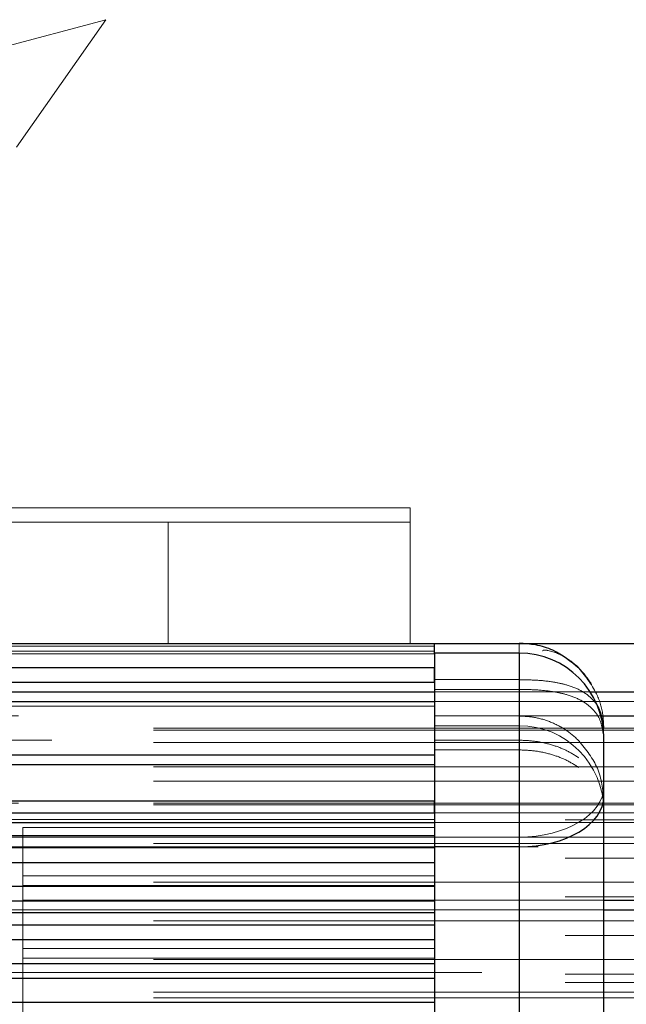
# Model space of a CAD drawing. Header units: millimetres. Extents: x 8 to 290, y 2 to 202.
# Tile 94 of 189: x 101.388 to 102.015, y 175.638 to 176.655. Entities that reach past the tile are written whole.
import ezdxf

# ---------------------------------------------------------------- set-up
doc = ezdxf.new("R2010")
doc.units = ezdxf.units.MM
doc.linetypes.add('HIDDEN', pattern=[1.905, 1.27, -0.635])

msp = doc.modelspace()

# ---------------------------------------------------------------- linework, layer by layer
at = {"color": 7, "linetype": 'HIDDEN', "lineweight": 18}
for p, q in [((101.47723, 176.65472), (101.3219, 176.6131)), ((101.38499, 176.523), (101.47723, 176.65472)), ((101.79172, 176.15084), (98.79172, 176.15084)), ((101.79172, 176.01084), (101.79172, 176.15084)), ((101.28672, 176.13584), (101.54172, 176.13584)), ((101.54172, 176.01084), (101.54172, 176.13584)), ((101.54172, 176.13584), (101.79172, 176.13584)), ((101.90422, 176.01084), (101.90422, 175.81084)), ((32.39172, 176.00791), (101.81672, 176.00791)), ((32.39172, 176.00292), (101.81672, 176.00292)), ((32.39172, 175.99999), (101.81672, 175.99999)), ((101.93858, 176.00381), (101.94768, 175.99928)), ((32.39172, 175.98584), (101.81672, 175.98584)), ((101.81672, 175.97084), (32.39172, 175.97084)), ((101.81672, 175.97334), (101.90422, 175.97334)), ((101.90422, 175.97334), (101.90422, 175.93584)), ((101.81672, 175.96334), (101.90422, 175.96334)), ((101.81672, 175.96084), (101.9777, 175.96084)), ((101.90422, 175.96334), (101.90422, 175.92584)), ((138.99172, 175.95084), (69.56672, 175.95084)), ((101.81672, 175.95084), (69.56672, 175.95084)), ((32.39172, 175.94584), (101.81672, 175.94584)), ((96.30708, 175.93584), (101.81672, 175.93584)), ((101.81672, 175.93584), (101.90422, 175.93584)), ((105.51922, 175.93584), (101.81672, 175.93584)), ((101.81672, 175.93584), (101.98878, 175.93584)), ((138.99172, 175.92334), (69.56672, 175.92334)), ((138.99172, 175.92121), (69.56672, 175.92121)), ((101.90422, 175.92584), (101.81672, 175.92584)), ((138.99172, 175.90846), (69.56672, 175.90846)), ((96.34172, 175.91084), (101.81672, 175.91084)), ((101.90422, 175.91084), (101.81672, 175.91084)), ((101.90422, 175.91084), (101.90422, 174.55588)), ((101.90422, 175.90084), (101.81672, 175.90084)), ((101.90422, 175.90084), (101.90422, 174.54588)), ((101.81672, 175.89584), (32.39172, 175.89584)), ((138.99172, 175.88318), (69.56672, 175.88318)), ((138.99172, 175.8686), (69.56672, 175.8686)), ((101.81672, 175.84834), (32.39172, 175.84834)), ((138.99172, 175.84584), (96.30708, 175.84584)), ((96.30708, 175.84584), (101.81672, 175.84584)), ((138.99172, 175.84397), (69.56672, 175.84397)), ((101.81672, 175.83584), (138.99172, 175.83584)), ((32.39172, 175.82882), (101.81672, 175.82882)), ((69.56672, 175.82875), (138.99172, 175.82875)), ((138.99172, 175.82584), (96.34172, 175.82584)), ((96.34172, 175.82584), (101.81672, 175.82584)), ((101.39172, 175.82084), (101.39172, 175.81084)), ((101.39172, 175.82084), (101.81672, 175.82084)), ((101.81672, 175.81255), (32.39172, 175.81255)), ((32.39172, 175.81084), (101.81672, 175.81084)), ((101.39172, 175.76084), (101.39172, 175.81084)), ((101.81672, 175.81084), (103.86672, 175.81084)), ((101.90422, 175.81084), (101.90422, 175.51084)), ((32.39172, 175.80084), (101.81672, 175.80084)), ((138.99172, 175.80411), (69.56672, 175.80411)), ((101.81672, 175.80084), (96.30708, 175.80084)), ((105.73401, 175.80084), (101.90422, 175.80084)), ((105.67589, 175.80084), (101.90422, 175.80084)), ((69.56672, 175.78889), (138.99172, 175.78889)), ((101.81672, 175.78468), (32.39172, 175.78468)), ((101.81672, 175.77084), (101.39172, 175.77084)), ((138.99172, 175.76425), (69.56672, 175.76425)), ((101.39172, 175.76084), (101.81672, 175.76084)), ((101.39172, 173.63584), (101.39172, 175.76084)), ((101.81672, 175.74486), (32.39172, 175.74486)), ((69.56672, 175.74903), (138.99172, 175.74903)), ((138.99172, 175.74584), (69.56672, 175.74584)), ((69.56672, 175.74584), (101.99172, 175.74584)), ((101.39172, 175.74584), (101.81672, 175.74584)), ((96.34172, 175.73584), (101.39172, 175.73584)), ((101.81672, 175.73584), (101.39172, 175.73584)), ((101.81672, 175.73584), (101.99172, 175.73584)), ((101.81672, 175.73285), (32.39172, 175.73285)), ((138.99172, 175.7244), (69.56672, 175.7244)), ((101.81672, 175.70494), (32.39172, 175.70494)), ((69.56672, 175.70918), (138.99172, 175.70918)), ((101.81672, 175.69584), (101.39172, 175.69584)), ((138.99172, 175.68454), (69.56672, 175.68454)), ((101.39172, 175.68584), (101.81672, 175.68584)), ((101.81672, 175.66511), (32.39172, 175.66511)), ((105.67589, 175.67084), (69.56672, 175.67084)), ((69.56672, 175.66932), (138.99172, 175.66932)), ((69.56672, 175.66084), (138.99172, 175.66084)), ((138.99172, 175.65084), (69.56672, 175.65084)), ((138.99172, 175.64468), (69.56672, 175.64468))]:
    msp.add_line(p, q, dxfattribs=at)
at = {"color": 7, "linetype": 'Continuous', "lineweight": 25}
for p, q in [((29.84172, 176.01084), (104.54172, 176.01084)), ((101.81672, 176.00084), (101.81672, 176.01084)), ((101.81672, 176.00084), (101.81672, 175.80084)), ((101.90422, 176.00084), (101.81672, 176.00084)), ((101.90422, 176.00084), (101.90422, 175.80084)), ((32.39172, 175.98584), (101.81672, 175.98584)), ((101.81672, 175.97084), (101.81672, 175.98584)), ((32.39172, 175.97084), (101.81672, 175.97084)), ((32.39172, 175.96084), (101.81672, 175.96084)), ((101.9777, 175.96084), (104.04235, 175.96084)), ((32.39172, 175.95084), (101.81672, 175.95084)), ((101.98878, 175.93584), (103.95516, 175.93584)), ((101.99172, 175.85278), (101.99172, 175.91334)), ((32.39172, 175.89584), (101.81672, 175.89584)), ((33.64172, 175.88584), (101.81672, 175.88584)), ((33.77341, 175.84834), (101.81672, 175.84834)), ((101.81672, 175.83584), (101.81672, 175.84834)), ((101.99172, 175.55278), (101.99172, 175.85278)), ((33.79172, 175.83584), (101.81672, 175.83584)), ((33.8042, 175.82584), (101.81672, 175.82584)), ((33.81856, 175.81255), (101.81672, 175.81255)), ((33.83034, 175.79991), (101.81672, 175.79991)), ((101.90422, 175.80084), (101.81672, 175.80084)), ((101.81672, 175.80084), (101.81672, 175.50084)), ((101.90422, 175.80084), (101.90422, 175.50084)), ((33.84258, 175.78468), (101.81672, 175.78468)), ((33.85868, 175.76003), (101.81672, 175.76003)), ((33.8667, 175.74486), (101.81672, 175.74486)), ((101.99172, 175.74584), (138.99172, 175.74584)), ((101.99172, 175.73584), (138.99172, 175.73584)), ((33.87213, 175.73285), (101.81672, 175.73285)), ((33.87706, 175.72019), (101.81672, 175.72019)), ((33.88198, 175.70494), (101.81672, 175.70494)), ((33.88773, 175.6803), (101.81672, 175.6803)), ((33.89, 175.66511), (101.81672, 175.66511)), ((33.89167, 175.64048), (101.81672, 175.64048))]:
    msp.add_line(p, q, dxfattribs=at)
msp.add_arc((101.90422, 175.91334), 0.0875, 0, 90, dxfattribs=at)
at = {"color": 7, "linetype": 'HIDDEN', "lineweight": 18}
msp.add_arc((101.90422, 175.83834), 0.0875, 0, 90, dxfattribs=at)
msp.add_ellipse((101.90422, 175.86278), major_axis=(0.0875, 0), ratio=0.5936331, start_param=4.712389, end_param=6.2831853, dxfattribs=at)
at = {"color": 7, "linetype": 'Continuous', "lineweight": 25}
msp.add_ellipse((101.90422, 175.85278), major_axis=(0.0875, 0), ratio=0.5936331, start_param=4.712389, end_param=6.2831853, dxfattribs=at)
msp.add_open_spline([(101.96609, 175.98521), (101.95758, 175.99209), (101.9444, 176.00275), (101.922, 176.00977), (101.91, 176.01049), (101.90422, 176.01084)], degree=3, knots=[0, 0, 0, 0, 0.4860657, 0.7523692, 1, 1, 1, 1], dxfattribs=at)
at = {"color": 7, "linetype": 'HIDDEN', "lineweight": 18}
for points in [[(101.90422, 175.97334), (101.90422, 175.97579), (101.90422, 175.9807), (101.90422, 175.98777), (101.90422, 175.99435), (101.90422, 175.99802), (101.90422, 175.99985)], [(101.90422, 175.96334), (101.90422, 175.96579), (101.90422, 175.9707), (101.90422, 175.97777), (101.90422, 175.98435), (101.90422, 175.98802), (101.90422, 175.98985)], [(101.90422, 175.92851), (101.90422, 175.92961), (101.90422, 175.93179), (101.90422, 175.93406), (101.90422, 175.93556), (101.90422, 175.93574), (101.90422, 175.93584)], [(101.90422, 175.91084), (101.90422, 175.91247), (101.90422, 175.91575), (101.90422, 175.92046), (101.90422, 175.92485), (101.90422, 175.92729), (101.90422, 175.92851)], [(101.90422, 175.90084), (101.90422, 175.90247), (101.90422, 175.90575), (101.90422, 175.91046), (101.90422, 175.91485), (101.90422, 175.91729), (101.90422, 175.91851)]]:
    msp.add_open_spline(points, degree=3, dxfattribs=at)
for points, knots in [([(101.92849, 176.00307), (101.9285, 176.0031), (101.92852, 176.00327), (101.92884, 176.00349), (101.92968, 176.0038), (101.93149, 176.00385), (101.93963, 176.00274), (101.95254, 175.99681), (101.96777, 175.98467), (101.97496, 175.9745), (101.97895, 175.96885)], [0, 0, 0, 0, 0.0028918, 0.0157803, 0.030559, 0.0678517, 0.1175294, 0.4493357, 0.6941993, 1, 1, 1, 1]), ([(101.96609, 175.98521), (101.9733, 175.97612), (101.98506, 175.96131), (101.99101, 175.9389), (101.99153, 175.92752), (101.99172, 175.92334)], [0, 0, 0, 0, 0.5008441, 0.8162965, 1, 1, 1, 1]), ([(101.99172, 175.92334), (101.99063, 175.93108), (101.98915, 175.94169), (101.97978, 175.95397), (101.96964, 175.96191), (101.95564, 175.96762), (101.93982, 175.97118), (101.92294, 175.97299), (101.91026, 175.97323), (101.90422, 175.97334)], [0, 0, 0, 0, 0.2416037, 0.3312943, 0.4820064, 0.6244967, 0.7313388, 0.8718991, 1, 1, 1, 1]), ([(101.99172, 175.91334), (101.99063, 175.92108), (101.98915, 175.93169), (101.97978, 175.94397), (101.96964, 175.95191), (101.95564, 175.95762), (101.93982, 175.96118), (101.92294, 175.96299), (101.91026, 175.96323), (101.90422, 175.96334)], [0, 0, 0, 0, 0.2416037, 0.33129432, 0.48200637, 0.62449666, 0.73133878, 0.87189912, 1, 1, 1, 1]), ([(101.96609, 175.91021), (101.96176, 175.91409), (101.95344, 175.92153), (101.938, 175.92958), (101.92153, 175.93485), (101.90993, 175.93551), (101.90422, 175.93584)], [0, 0, 0, 0, 0.26847058, 0.51548238, 0.76154798, 1, 1, 1, 1]), ([(101.90422, 175.91084), (101.90993, 175.9106), (101.92153, 175.91013), (101.938, 175.90637), (101.95344, 175.90061), (101.96176, 175.8953), (101.96609, 175.89253)], [0, 0, 0, 0, 0.2384514, 0.484518, 0.7315473, 1, 1, 1, 1]), ([(101.96609, 175.91021), (101.97344, 175.90103), (101.9885, 175.88222), (101.99063, 175.85981), (101.99172, 175.84834)], [0, 0, 0, 0, 0.48785465, 1, 1, 1, 1]), ([(101.90422, 175.90084), (101.90993, 175.9006), (101.92153, 175.90013), (101.938, 175.89637), (101.95344, 175.89061), (101.96176, 175.8853), (101.96609, 175.88253)], [0, 0, 0, 0, 0.2384514, 0.484518, 0.7315473, 1, 1, 1, 1])]:
    msp.add_open_spline(points, degree=3, knots=knots, dxfattribs=at)

doc.saveas('drawing.dxf')
